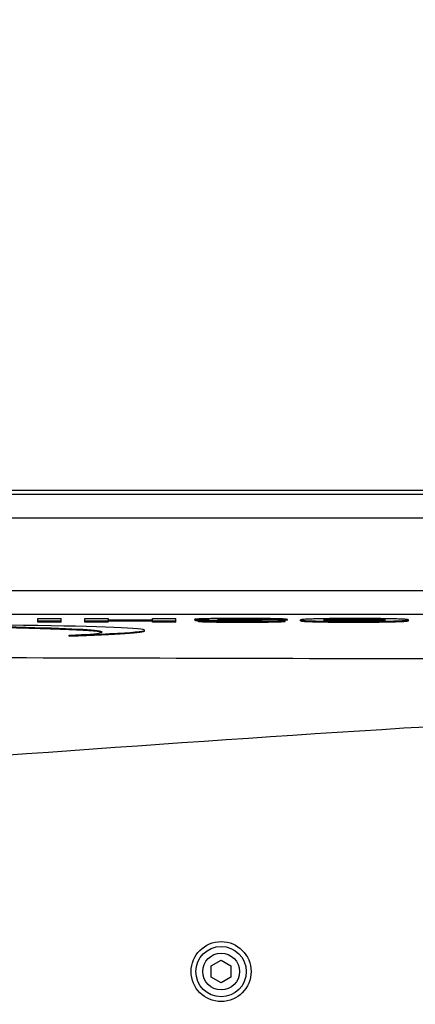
# Model space of a CAD drawing. Header units: millimetres. Extents: x 0 to 3360, y 0 to 2376.
# Tile 18 of 144: x 303 to 336, y 668 to 751. Entities that reach past the tile are written whole.
import ezdxf

# ---------------------------------------------------------------- set-up
doc = ezdxf.new("R2010")
doc.units = ezdxf.units.MM
doc.header["$LTSCALE"] = 184.8
doc.linetypes.add('PHANTOM', pattern=[0.8, 0.45, -0.05, 0.1, -0.05, 0.1, -0.05])
doc.layers.get('0').update_dxf_attribs({"linetype": 'CONTINUOUS'})
for name, color, linetype in [('1_DESIGN', 7, 'CONTINUOUS'), ('CRV', 7, 'CONTINUOUS'), ('DRAFT', 7, 'CONTINUOUS'), ('DRIV_DIM', 7, 'CONTINUOUS'), ('ROUND', 7, 'CONTINUOUS')]:
    doc.layers.add(name, color=color, linetype=linetype)
doc.styles.get("Standard").update_dxf_attribs({"font": 'txt', "width": 0.8})
doc.dimstyles.new('DIMSTYLE_12', dxfattribs={"dimtxt": 19, "dimasz": 9, "dimexe": 2, "dimexo": 1.5, "dimgap": 9.5, "dimtad": 1, "dimdec": 3, "dimlfac": 1.5, "dimdsep": 46, "dimtxsty": 'STANDARD', "dimblk": 'OPEN', "dimblk1": 'OPEN', "dimblk2": 'OPEN', "dimcen": 0.09, "dimadec": 3, "dimazin": 2, "dimtp": 0.5, "dimtm": 0.5, "dimtfac": 1, "dimtdec": 3, "dimtofl": 0, "dimtmove": 0, "dimatfit": 3, "dimldrblk": 'OPEN', "dimfxl": 1, "dimtolj": 1, "dimarcsym": 0})
doc.dimstyles.new('DIMSTYLE_13', dxfattribs={"dimtxt": 19, "dimasz": 9, "dimexe": 2, "dimexo": 1.5, "dimtad": 1, "dimdec": 3, "dimlfac": 1.5, "dimdsep": 46, "dimtxsty": 'STANDARD', "dimblk": 'OPEN', "dimblk1": 'OPEN', "dimblk2": 'OPEN', "dimcen": 0.09, "dimadec": 3, "dimazin": 2, "dimtp": 0.8, "dimtm": 0.8, "dimtfac": 1, "dimtdec": 3, "dimtofl": 0, "dimtmove": 0, "dimatfit": 3, "dimldrblk": 'OPEN', "dimfxl": 1, "dimtolj": 1, "dimarcsym": 0})

# ---------------------------------------------------------------- blocks, each defined once
blk = doc.blocks.new('*D47')
at = {"layer": 'DRIV_DIM', "color": 2, "linetype": 'CONTINUOUS'}
for p, q in [((881.982, 908.101), (934.02, 951.767)), ((259.174, 650.022), (104.984, 650.022))]:
    blk.add_line(p, q, dxfattribs=at)
for points in [[(924.358, 955.369), (932.488, 950.481), (928.916, 959.27)], [(104.071, 659.051), (106.984, 650.022), (110.07, 658.993)]]:
    blk.add_lwpolyline(points, dxfattribs=at)
for start, end in [(40, 110), (110, 180)]:
    blk.add_arc((574.415, 650.022), 467.431, start, end, dxfattribs=at)
blk = doc.blocks.new('_OPEN')
at = {"color": 0, "linetype": 'BYBLOCK'}
for p, q in [((0, 0), (-1, 0.3333)), ((-1, -0.3333), (0, 0)), ((-1, 0), (0, 0))]:
    blk.add_line(p, q, dxfattribs=at)
blk = doc.blocks.new('*D52')
at = {"layer": 'DRIV_DIM', "color": 2, "linetype": 'CONTINUOUS'}
blk.add_line((209.585, 814.03), (574.415, 650.022), dxfattribs=at)
at = {"layer": 'DRIV_DIM', "color": 2, "linetype": 'CONTINUOUS', "xscale": 9, "yscale": 9, "zscale": 9, "rotation": 155.7939053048}
blk.add_blockref('_OPEN', (209.585, 814.03), dxfattribs=at)

msp = doc.modelspace()

# ---------------------------------------------------------------- linework, layer by layer
at = {"color": 7, "linetype": 'CONTINUOUS'}
for p, q in [((304.2522, 700.24111), (304.2522, 700.54062)), ((304.2522, 700.54062), (306.22096, 700.54062)), ((306.22096, 700.30781), (304.2522, 700.30781)), ((306.22096, 700.24111), (304.2522, 700.24111)), ((306.22096, 700.24111), (306.22096, 700.54062)), ((308.22255, 700.24111), (308.22255, 700.54062)), ((308.22255, 700.54062), (310.19132, 700.54062)), ((310.19132, 700.30781), (308.22255, 700.30781)), ((310.19132, 700.24111), (308.22255, 700.24111)), ((310.19132, 700.54062), (310.19132, 700.4382)), ((310.19132, 700.4382), (313.93855, 700.4382)), ((310.19132, 700.24111), (310.19132, 700.39648)), ((313.93855, 700.39648), (310.19132, 700.39648)), ((313.93855, 700.32977), (310.19132, 700.32977)), ((313.93855, 700.4382), (313.93855, 700.54062)), ((313.93855, 700.54062), (315.90732, 700.54062)), ((313.93855, 700.24111), (313.93855, 700.39648)), ((315.90732, 700.30781), (313.93855, 700.30781)), ((315.90732, 700.24111), (313.93855, 700.24111)), ((315.90732, 700.24111), (315.90732, 700.54062)), ((317.52828, 700.40405), (317.52828, 700.47076)), ((317.79078, 700.31128), (317.79078, 700.37799)), ((317.79078, 700.37799), (319.75955, 700.37799)), ((321.64348, 700.44536), (320.46286, 700.45237)), ((322.43152, 700.39292), (322.54252, 700.39194)), ((323.38209, 700.43406), (323.38209, 700.46792)), ((325.35086, 700.46792), (323.38209, 700.46792)), ((325.35086, 700.40121), (324.96622, 700.40121)), ((325.17367, 700.30796), (325.17367, 700.37467)), ((325.35086, 700.40121), (325.35086, 700.46792)), ((326.45993, 700.35364), (326.45993, 700.42034)), ((329.145, 700.41494), (329.16567, 700.41555)), ((332.90714, 700.36575), (332.87998, 700.36499)), ((332.88209, 700.41763), (332.90438, 700.41701)), ((335.58847, 700.35917), (335.58847, 700.42588)), ((313.27899, 699.48677), (313.27899, 699.55348)), ((306.90553, 699.05755), (306.90553, 699.12425))]:
    msp.add_line(p, q, dxfattribs=at)
at = {"color": 9, "linetype": 'CONTINUOUS'}
for p, q in [((317.95243, 700.37799), (317.95243, 700.43496)), ((318.16484, 700.27604), (318.16484, 700.34274)), ((318.45584, 700.37799), (318.45584, 700.42327)), ((318.88217, 700.25523), (318.88217, 700.32194)), ((319.96401, 700.45667), (319.96401, 700.49633)), ((321.09915, 700.34526), (321.09915, 700.40101)), ((321.26894, 700.44751), (321.26894, 700.50379)), ((321.58394, 700.23605), (321.58394, 700.30276)), ((322.43152, 700.34789), (322.43152, 700.39292)), ((322.6682, 700.43923), (322.6682, 700.49611)), ((323.06809, 700.36034), (323.06809, 700.38275)), ((324.2221, 700.25596), (324.2221, 700.32267)), ((327.73964, 700.26797), (327.73964, 700.33468)), ((329.16567, 700.41555), (329.16567, 700.48226)), ((331.0078, 700.23605), (331.0078, 700.30276)), ((331.06686, 700.43709), (331.06686, 700.50379)), ((332.90438, 700.41701), (332.90438, 700.48372)), ((334.34651, 700.26991), (334.34651, 700.33661))]:
    msp.add_line(p, q, dxfattribs=at)
at = {"color": 7, "linetype": 'CONTINUOUS'}
for centre, radius, start, end in [((318.33149, 712.35017), 11.92124, 267.4598322, 268.1778382), ((318.47276, 707.71944), 7.44977, 266.9427216, 267.6311271), ((321.29905, 468.30502), 232.2405, 89.9847619, 90.4447029), ((320.41706, 672.37515), 28.12483, 90.9229963, 91.131525), ((319.20898, 279.33428), 421.07097, 89.561499, 89.7428007), ((321.60873, 504.92207), 195.6236, 89.4748303, 90.0726099), ((317.61094, -58.78963), 759.24571, 89.57781322, 89.69568613), ((322.82471, 706.33164), 5.97639, 271.8494091, 272.6262904), ((322.95761, 696.52895), 3.85539, 87.4675023, 88.3578945), ((322.38407, 577.72087), 122.71734, 89.2946641, 89.6165124)]:
    msp.add_arc(centre, radius, start, end, dxfattribs=at)
for centre, major_axis, ratio, start_param, end_param in [((280.41513, 699.34167), (32.86386, 0.21189), 0.01995585, 5.64973275, 7.30142681), ((280.41513, 699.34167), (29.26379, 0.05561), 0.02153054, 5.8442637, 7.22373631), ((280.41513, 699.27497), (29.26379, 0.05561), 0.02153054, 0.05370627, 0.940551), ((280.41513, 699.27497), (32.86386, 0.21189), 0.01995585, -0.63345256, -0.00012867)]:
    msp.add_ellipse(centre, major_axis=major_axis, ratio=ratio, start_param=start_param, end_param=end_param, dxfattribs=at)
for points, knots in [([(318.51901, 700.52482), (318.38874, 700.52209), (318.2009, 700.51762), (317.96371, 700.50958), (317.81499, 700.50341), (317.69766, 700.49612), (317.60476, 700.48997), (317.56198, 700.48119), (317.52828, 700.47698), (317.52828, 700.47076)], [0, 0, 0, 0, 0.39313812, 0.56640244, 0.71719152, 0.83954018, 0.9283636, 0.98124754, 1, 1, 1, 1]), ([(317.52828, 700.47076), (317.52828, 700.46484), (317.56116, 700.46031), (317.57802, 700.45647), (317.59517, 700.45456)], [0, 0, 0, 0, 0.25535675, 1, 1, 1, 1]), ([(317.52828, 700.40405), (317.52828, 700.39862), (317.55758, 700.3938), (317.59706, 700.3863), (317.68433, 700.38022), (317.74914, 700.37646), (317.78833, 700.37462)], [0, 0, 0, 0, 0.06190591, 0.24019673, 0.55272289, 1, 1, 1, 1]), ([(317.59517, 700.45456), (317.60797, 700.45314), (317.67717, 700.4467), (317.74659, 700.44319), (317.80315, 700.44065)], [0, 0, 0, 0, 0.18528871, 1, 1, 1, 1]), ([(317.79078, 700.37799), (317.79629, 700.37638), (317.82852, 700.36851), (317.86152, 700.36436), (317.88875, 700.36129)], [0, 0, 0, 0, 0.17337424, 1, 1, 1, 1]), ([(317.79078, 700.31128), (317.80271, 700.3078), (317.8966, 700.28909), (317.99245, 700.28474), (318.07544, 700.28027)], [0, 0, 0, 0, 0.13008758, 1, 1, 1, 1]), ([(317.88875, 700.36129), (317.90538, 700.35941), (317.99721, 700.35053), (318.0894, 700.34589), (318.16484, 700.34274)], [0, 0, 0, 0, 0.18144867, 1, 1, 1, 1]), ([(317.95243, 700.43496), (317.99103, 700.43371), (318.15881, 700.42883), (318.32663, 700.42547), (318.45584, 700.42327)], [0, 0, 0, 0, 0.2300726, 1, 1, 1, 1]), ([(318.16484, 700.34274), (318.21758, 700.34054), (318.45663, 700.33151), (318.69578, 700.32563), (318.88217, 700.32194)], [0, 0, 0, 0, 0.22066259, 1, 1, 1, 1]), ([(318.16484, 700.27604), (318.21758, 700.27383), (318.45663, 700.26481), (318.69578, 700.25892), (318.88217, 700.25523)], [0, 0, 0, 0, 0.22066348, 1, 1, 1, 1]), ([(318.45584, 700.42327), (318.66846, 700.41963), (319.54954, 700.40915), (320.43067, 700.4042), (321.09915, 700.40101)], [0, 0, 0, 0, 0.24133772, 1, 1, 1, 1]), ([(319.49653, 700.53853), (319.41185, 700.53778), (319.08599, 700.53453), (318.76015, 700.52988), (318.51901, 700.52482)], [0, 0, 0, 0, 0.25986902, 1, 1, 1, 1]), ([(318.88217, 700.32194), (319.09492, 700.31772), (319.99546, 700.30498), (320.89611, 700.30276), (321.58394, 700.30276)], [0, 0, 0, 0, 0.23626856, 1, 1, 1, 1]), ([(318.88217, 700.25523), (319.09492, 700.25102), (319.99546, 700.23827), (320.89611, 700.23605), (321.58394, 700.23605)], [0, 0, 0, 0, 0.23626812, 1, 1, 1, 1]), ([(319.49705, 700.47566), (319.49705, 700.48453), (319.55205, 700.47676), (319.60808, 700.4918), (319.73052, 700.48999), (319.8145, 700.49356), (319.86166, 700.49449)], [0, 0, 0, 0, 0.07278561, 0.28830175, 0.61285717, 1, 1, 1, 1]), ([(319.61524, 700.46408), (319.58524, 700.46529), (319.54345, 700.46577), (319.51102, 700.47191), (319.49705, 700.4732), (319.49705, 700.47566)], [0, 0, 0, 0, 0.75537702, 0.93809735, 1, 1, 1, 1]), ([(319.80741, 700.45897), (319.78981, 700.45929), (319.72575, 700.46056), (319.66169, 700.46221), (319.61524, 700.46408)], [0, 0, 0, 0, 0.27462105, 1, 1, 1, 1]), ([(320.3633, 700.35191), (320.29397, 700.35309), (320.09263, 700.35783), (319.89094, 700.3641), (319.75955, 700.37799)], [0, 0, 0, 0, 0.34418573, 1, 1, 1, 1]), ([(320.46286, 700.45237), (320.40688, 700.45272), (320.18839, 700.45424), (319.9699, 700.45602), (319.80741, 700.45897)], [0, 0, 0, 0, 0.25619946, 1, 1, 1, 1]), ([(319.96401, 700.49633), (320.06862, 700.49803), (320.50358, 700.503), (320.93857, 700.50379), (321.26894, 700.50379)], [0, 0, 0, 0, 0.24051608, 1, 1, 1, 1]), ([(321.53144, 700.34448), (321.43176, 700.34448), (321.04237, 700.34494), (320.65297, 700.34699), (320.3633, 700.35191)], [0, 0, 0, 0, 0.25599667, 1, 1, 1, 1]), ([(321.26894, 700.50379), (321.38762, 700.50379), (321.85404, 700.50332), (322.32048, 700.50106), (322.6682, 700.49611)], [0, 0, 0, 0, 0.25444266, 1, 1, 1, 1]), ([(322.79146, 700.3527), (322.69179, 700.35076), (322.27181, 700.34531), (321.85178, 700.34448), (321.53144, 700.34448)], [0, 0, 0, 0, 0.23732709, 1, 1, 1, 1]), ([(321.58394, 700.30276), (321.81128, 700.30276), (322.69068, 700.304), (323.57016, 700.30907), (324.2221, 700.32267)], [0, 0, 0, 0, 0.25850472, 1, 1, 1, 1]), ([(321.58394, 700.23605), (321.81128, 700.23605), (322.69068, 700.23729), (323.57016, 700.24237), (324.2221, 700.25596)], [0, 0, 0, 0, 0.25850458, 1, 1, 1, 1]), ([(322.54252, 700.39194), (322.58948, 700.39147), (322.76469, 700.3895), (322.93989, 700.38657), (323.06809, 700.38275)], [0, 0, 0, 0, 0.26801306, 1, 1, 1, 1]), ([(322.6682, 700.49611), (322.74997, 700.49494), (322.98797, 700.48967), (323.22672, 700.48579), (323.38209, 700.46792)], [0, 0, 0, 0, 0.34338485, 1, 1, 1, 1]), ([(323.01758, 700.35836), (323.00012, 700.35778), (322.92475, 700.3555), (322.84937, 700.35383), (322.79146, 700.3527)], [0, 0, 0, 0, 0.23174846, 1, 1, 1, 1]), ([(323.19281, 700.36849), (323.18771, 700.36771), (323.15637, 700.36426), (323.12487, 700.36276), (323.09855, 700.36153)], [0, 0, 0, 0, 0.16382082, 1, 1, 1, 1]), ([(323.12797, 700.38057), (323.1359, 700.38021), (323.1589, 700.37893), (323.18203, 700.37786), (323.19691, 700.37525)], [0, 0, 0, 0, 0.3445622, 1, 1, 1, 1]), ([(323.2049, 700.3723), (323.2049, 700.37111), (323.19914, 700.36971), (323.19587, 700.36896), (323.19281, 700.36849)], [0, 0, 0, 0, 0.27738754, 1, 1, 1, 1]), ([(324.72447, 700.51414), (324.62479, 700.51714), (324.18396, 700.52834), (323.74301, 700.53409), (323.40178, 700.53746)], [0, 0, 0, 0, 0.22614132, 1, 1, 1, 1]), ([(324.72136, 700.41213), (324.65958, 700.41423), (324.38408, 700.42186), (324.1085, 700.42608), (323.89473, 700.42891)], [0, 0, 0, 0, 0.22428374, 1, 1, 1, 1]), ([(324.2221, 700.32267), (324.31315, 700.32457), (324.60136, 700.3323), (324.89023, 700.33688), (325.08661, 700.35629)], [0, 0, 0, 0, 0.31576889, 1, 1, 1, 1]), ([(324.2221, 700.25596), (324.34767, 700.25858), (324.52871, 700.26286), (324.75722, 700.27058), (324.9002, 700.27653), (325.01268, 700.2835), (325.10123, 700.28954), (325.14198, 700.29777), (325.17367, 700.30209), (325.17367, 700.30796)], [0, 0, 0, 0, 0.39452458, 0.56832815, 0.71931789, 0.8413766, 0.92948557, 0.98157296, 1, 1, 1, 1]), ([(325.03615, 700.39664), (325.01526, 700.39823), (324.91042, 700.40517), (324.80542, 700.40928), (324.72136, 700.41213)], [0, 0, 0, 0, 0.19940994, 1, 1, 1, 1]), ([(325.35086, 700.46792), (325.2883, 700.48424), (325.07772, 700.49928), (324.86926, 700.50977), (324.72447, 700.51414)], [0, 0, 0, 0, 0.3086057, 1, 1, 1, 1]), ([(325.17367, 700.37467), (325.17367, 700.3781), (325.15745, 700.38237), (325.11779, 700.39061), (325.07055, 700.39403), (325.03615, 700.39664)], [0, 0, 0, 0, 0.07340048, 0.26257722, 1, 1, 1, 1]), ([(325.08661, 700.35629), (325.10873, 700.35847), (325.12977, 700.36411), (325.17367, 700.36701), (325.17367, 700.37467)], [0, 0, 0, 0, 0.74378325, 1, 1, 1, 1]), ([(327.6937, 700.50948), (327.5214, 700.50444), (327.27675, 700.4963), (326.97229, 700.48208), (326.79146, 700.47128), (326.65244, 700.46024), (326.54702, 700.44846), (326.49565, 700.43819), (326.45993, 700.42789), (326.45993, 700.42034)], [0, 0, 0, 0, 0.41662096, 0.59120335, 0.73759998, 0.85236827, 0.93366776, 0.98175718, 1, 1, 1, 1]), ([(326.45993, 700.42034), (326.45993, 700.41121), (326.50696, 700.4011), (326.53296, 700.3956), (326.55806, 700.39222)], [0, 0, 0, 0, 0.2651626, 1, 1, 1, 1]), ([(326.45993, 700.35364), (326.45993, 700.34623), (326.49526, 700.33597), (326.54679, 700.32596), (326.65383, 700.31435), (326.79676, 700.30364), (326.98456, 700.29325), (327.30289, 700.27982), (327.55911, 700.27246), (327.73964, 700.26797)], [0, 0, 0, 0, 0.01726502, 0.06338011, 0.14264285, 0.25625897, 0.40290052, 0.57900667, 1, 1, 1, 1]), ([(326.55806, 700.39222), (326.70404, 700.37255), (327.09877, 700.35462), (327.49262, 700.34081), (327.73964, 700.33468)], [0, 0, 0, 0, 0.37349566, 1, 1, 1, 1]), ([(331.00123, 700.54552), (330.70711, 700.54552), (329.60454, 700.54321), (328.50182, 700.53315), (327.6937, 700.50948)], [0, 0, 0, 0, 0.26675943, 1, 1, 1, 1]), ([(327.73964, 700.33468), (327.98868, 700.3285), (329.07794, 700.30749), (330.16746, 700.30276), (331.0078, 700.30276)], [0, 0, 0, 0, 0.22866213, 1, 1, 1, 1]), ([(327.73964, 700.26797), (327.98868, 700.26179), (329.07794, 700.24079), (330.16746, 700.23605), (331.0078, 700.23605)], [0, 0, 0, 0, 0.22866196, 1, 1, 1, 1]), ([(328.42871, 700.42208), (328.42871, 700.43634), (328.51392, 700.44111), (328.62199, 700.46249), (328.87216, 700.47085), (329.05528, 700.47901), (329.16567, 700.48226)], [0, 0, 0, 0, 0.05763974, 0.23580282, 0.55352831, 1, 1, 1, 1]), ([(328.52272, 700.39738), (328.4985, 700.40027), (328.47412, 700.4053), (328.42871, 700.41369), (328.42871, 700.42208)], [0, 0, 0, 0, 0.74391102, 1, 1, 1, 1]), ([(329.14755, 700.36463), (329.07777, 700.36658), (328.86939, 700.37388), (328.66051, 700.38089), (328.52272, 700.39738)], [0, 0, 0, 0, 0.33468045, 1, 1, 1, 1]), ([(328.60779, 700.38921), (328.64141, 700.392), (328.82028, 700.40431), (328.99951, 700.41055), (329.145, 700.41494)], [0, 0, 0, 0, 0.18813586, 1, 1, 1, 1]), ([(330.99467, 700.34448), (330.83062, 700.34448), (330.21488, 700.3458), (329.59907, 700.35195), (329.14755, 700.36463)], [0, 0, 0, 0, 0.26642075, 1, 1, 1, 1]), ([(329.16567, 700.48226), (329.30635, 700.4864), (329.93999, 700.50077), (330.57382, 700.50379), (331.06686, 700.50379)], [0, 0, 0, 0, 0.22206253, 1, 1, 1, 1]), ([(329.16567, 700.41555), (329.30635, 700.41969), (329.93999, 700.43406), (330.57382, 700.43709), (331.06686, 700.43709)], [0, 0, 0, 0, 0.22206228, 1, 1, 1, 1]), ([(332.87998, 700.36499), (332.73875, 700.36111), (332.11039, 700.34761), (331.48187, 700.34448), (330.99467, 700.34448)], [0, 0, 0, 0, 0.22481199, 1, 1, 1, 1]), ([(334.33009, 700.51252), (334.07837, 700.51913), (332.96887, 700.54116), (331.85912, 700.54552), (331.00123, 700.54552)], [0, 0, 0, 0, 0.22691896, 1, 1, 1, 1]), ([(331.0078, 700.30276), (331.30234, 700.30276), (332.4153, 700.30493), (333.52838, 700.31433), (334.34651, 700.33661)], [0, 0, 0, 0, 0.26464544, 1, 1, 1, 1]), ([(331.0078, 700.23605), (331.30234, 700.23605), (332.4153, 700.23823), (333.52838, 700.24762), (334.34651, 700.26991)], [0, 0, 0, 0, 0.26464541, 1, 1, 1, 1]), ([(331.06686, 700.50379), (331.2301, 700.50379), (331.84264, 700.50251), (332.45524, 700.49632), (332.90438, 700.48372)], [0, 0, 0, 0, 0.26649446, 1, 1, 1, 1]), ([(331.06686, 700.43709), (331.22775, 700.43709), (331.83286, 700.43584), (332.43802, 700.42979), (332.88209, 700.41763)], [0, 0, 0, 0, 0.26587847, 1, 1, 1, 1]), ([(332.90438, 700.48372), (333.01305, 700.48067), (333.1922, 700.47309), (333.43536, 700.46452), (333.53963, 700.44472), (333.6197, 700.43894), (333.6197, 700.42556)], [0, 0, 0, 0, 0.45268958, 0.77001701, 0.9442803, 1, 1, 1, 1]), ([(332.90438, 700.41701), (332.96109, 700.41542), (333.14324, 700.40957), (333.32548, 700.40219), (333.45057, 700.39164)], [0, 0, 0, 0, 0.31123771, 1, 1, 1, 1]), ([(333.52323, 700.39905), (333.491, 700.39506), (333.28605, 700.3767), (333.0803, 700.37068), (332.90714, 700.36575)], [0, 0, 0, 0, 0.15785269, 1, 1, 1, 1]), ([(333.6197, 700.42556), (333.6197, 700.41693), (333.57368, 700.40701), (333.54818, 700.40213), (333.52323, 700.39905)], [0, 0, 0, 0, 0.25559806, 1, 1, 1, 1]), ([(335.58847, 700.42588), (335.58847, 700.43327), (335.55342, 700.44359), (335.50231, 700.45361), (335.39668, 700.46528), (335.25599, 700.47607), (335.07154, 700.48659), (334.75898, 700.50027), (334.50741, 700.50787), (334.33009, 700.51252)], [0, 0, 0, 0, 0.0175298, 0.06408563, 0.14373459, 0.2574656, 0.4038844, 0.57955403, 1, 1, 1, 1]), ([(334.34651, 700.33661), (334.5865, 700.34315), (334.9677, 700.3575), (335.34975, 700.37655), (335.49005, 700.39636)], [0, 0, 0, 0, 0.62884747, 1, 1, 1, 1]), ([(334.34651, 700.26991), (334.5239, 700.27474), (334.83435, 700.28459), (335.19412, 700.30202), (335.40367, 700.31876), (335.50549, 700.33101), (335.55541, 700.34084), (335.58847, 700.35194), (335.58847, 700.35917)], [0, 0, 0, 0, 0.42594197, 0.74734978, 0.85935891, 0.93726451, 0.98264654, 1, 1, 1, 1]), ([(335.49005, 700.39636), (335.51524, 700.39991), (335.54175, 700.40537), (335.58847, 700.4166), (335.58847, 700.42588)], [0, 0, 0, 0, 0.73281359, 1, 1, 1, 1])]:
    msp.add_open_spline(points, degree=3, knots=knots, dxfattribs=at)
at = {"layer": '1_DESIGN', "color": 7, "linetype": 'CONTINUOUS'}
for p, q in [((318.91513, 671.1699), (319.74846, 671.65102)), ((318.91513, 670.20765), (318.91513, 671.1699)), ((319.74846, 671.65102), (320.58179, 671.1699)), ((320.58179, 671.1699), (320.58179, 670.20765)), ((319.74846, 669.72652), (318.91513, 670.20765)), ((320.58179, 670.20765), (319.74846, 669.72652))]:
    msp.add_line(p, q, dxfattribs=at)
msp.add_circle((319.74846, 670.68877), 2.53333, dxfattribs=at)
at = {"layer": '1_DESIGN', "color": 9, "linetype": 'CONTINUOUS'}
for radius in [2.12949, 1.55556]:
    msp.add_circle((319.74846, 670.68877), radius, dxfattribs=at)
at = {"layer": 'CRV', "color": 2, "linetype": 'PHANTOM'}
msp.add_arc((574.41513, 650.0221), 400, 40, 172.9052597, dxfattribs=at)
at = {"layer": 'DRAFT', "color": 7, "linetype": 'CONTINUOUS'}
msp.add_line((357.74846, 711.35544), (297.66057, 711.35544), dxfattribs=at)
at = {"layer": 'ROUND', "color": 9, "linetype": 'CONTINUOUS'}
for p, q in [((357.74846, 711.02707), (297.66057, 711.02707)), ((357.74846, 709.02829), (297.66057, 709.02829)), ((357.74846, 702.89105), (297.66057, 702.89105)), ((357.74846, 700.89226), (297.66057, 700.89226))]:
    msp.add_line(p, q, dxfattribs=at)
msp.add_open_spline([(357.74846, 697.09009), (352.73702, 697.097), (332.7077, 697.1308), (312.67842, 697.1825), (297.66057, 697.21994)], degree=3, knots=[0, 0, 0, 0, 0.25020532, 1, 1, 1, 1], dxfattribs=at)
msp.add_open_spline([(357.74846, 692.40636), (337.69646, 691.61374), (317.67722, 690.11555), (297.66057, 688.68564)], degree=3, dxfattribs=at)

# ---------------------------------------------------------------- dimensions: what is measured, and where the dimension line sits
at = {"layer": 'DRIV_DIM', "color": 2, "linetype": 'CONTINUOUS'}
dim = msp.add_angular_dim_2l(base=(414.54425, 1089.26373), line1=((877.25217, 904.13256), (880.8329, 907.13715)), line2=((265.34817, 650.0221), (260.67386, 650.0221)), text='1st-axis\\Pmove envelope\\P<>', dimstyle='DIMSTYLE_12', override={"dimtad": 2}, dxfattribs=at)
dim.commit()
dim.dimension.update_dxf_attribs({"geometry": '*D47', "text_midpoint": (365.87448, 1068.35535), "dimtype": 162})
dim = msp.add_radius_dim(center=(574.41513, 650.0221), mpoint=(209.58452, 814.03013), text='R<>', dimstyle='DIMSTYLE_13', override={"dimpost": '<>'}, dxfattribs=at)
dim.commit()
dim.dimension.update_dxf_attribs({"geometry": '*D52', "text_midpoint": (274.03066, 790.26654), "dimtype": 164})

doc.saveas('drawing.dxf')
